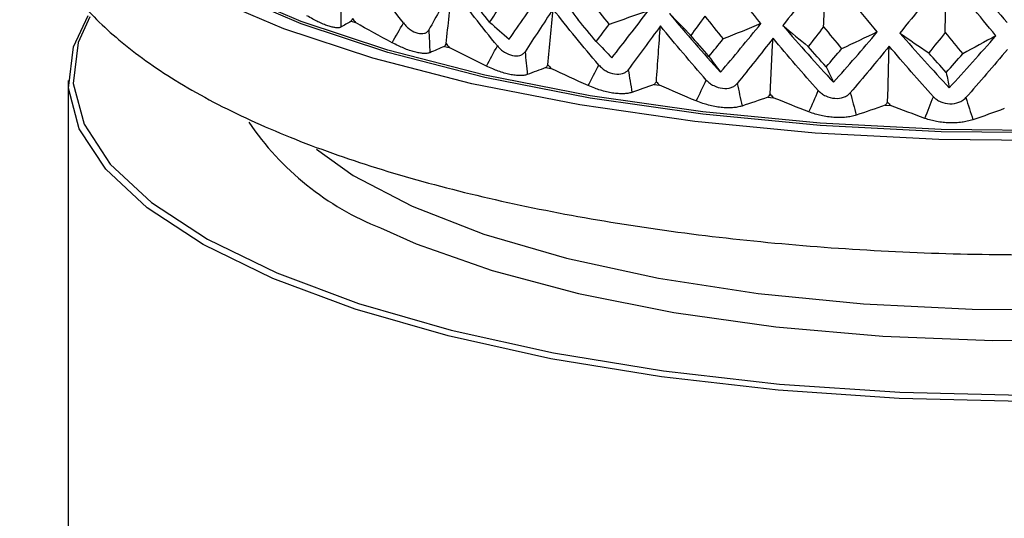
# Paper-space layout '_Dimetric' of a CAD drawing. Header units: millimetres. Extents: x -91 to 91, y -11 to 313.
# Tile 4 of 15: x -21 to -1, y 111 to 121. Entities that reach past the tile are written whole.
import ezdxf

# ---------------------------------------------------------------- set-up
doc = ezdxf.new("R2010")
doc.units = ezdxf.units.MM

psp = doc.layouts.new('_Dimetric')

# ---------------------------------------------------------------- linework, layer by layer
at = {"color": 7, "linetype": 'Continuous', "lineweight": 25}
for p, q in [((-14.117, 121.156), (-14.03, 121.129)), ((-12.179, 120.635), (-12.083, 120.613)), ((-10.07, 120.195), (-9.966, 120.177)), ((-20, 119.925), (-20, 79.226)), ((-7.819, 119.841), (-7.709, 119.827)), ((-5.458, 119.579), (-5.345, 119.569)), ((-3.021, 119.411), (-2.905, 119.406))]:
    psp.add_line(p, q, dxfattribs=at)
at = {"color": 7, "linetype": 'Continuous', "lineweight": 25, "flags": 128}
for points in [[(0.703, 118.675), (-1.9, 118.701), (-4.472, 118.834), (-6.974, 119.074), (-9.366, 119.417), (-11.611, 119.857), (-13.672, 120.387), (-15.517, 120.999), (-17.118, 121.684), (-18.449, 122.429), (-19.489, 123.225), (-20.221, 124.058), (-20.635, 124.915), (-20.689, 125.138)], [(18.483, 122.824), (17.456, 122.161), (16.031, 121.458), (14.354, 120.821), (12.451, 120.259), (10.351, 119.781), (8.088, 119.394), (5.698, 119.105), (3.217, 118.918), (0.686, 118.836), (-1.856, 118.861), (-4.368, 118.991), (-6.812, 119.226), (-9.148, 119.56), (-11.341, 119.99), (-13.354, 120.508), (-15.156, 121.106), (-16.72, 121.774), (-18.02, 122.503), (-18.974, 123.224)], [(18.942, 123.243), (18.604, 122.964), (17.456, 122.208), (16.031, 121.505), (14.354, 120.868), (12.451, 120.306), (10.351, 119.828), (8.088, 119.441), (5.698, 119.152), (3.217, 118.965), (0.686, 118.883), (-1.856, 118.908), (-4.368, 119.038), (-6.812, 119.273), (-9.148, 119.607), (-11.341, 120.037), (-13.354, 120.555), (-15.156, 121.153), (-16.72, 121.821), (-18.02, 122.55), (-18.942, 123.243)], [(-0.175, 113.259), (-2.731, 113.321), (-5.242, 113.492), (-7.667, 113.768), (-9.966, 114.145), (-12.102, 114.618), (-14.039, 115.177), (-15.745, 115.814), (-17.193, 116.519), (-18.358, 117.28), (-19.222, 118.084), (-19.771, 118.919), (-19.995, 119.77), (-19.89, 120.623), (-19.584, 121.278)], [(-19.553, 121.252), (-19.791, 120.714), (-19.895, 119.865), (-19.672, 119.018), (-19.126, 118.188), (-18.267, 117.388), (-17.107, 116.631), (-15.666, 115.929), (-13.968, 115.295), (-12.041, 114.738), (-9.916, 114.269), (-7.629, 113.893), (-5.216, 113.618), (-2.717, 113.448), (-0.174, 113.387)], [(-13.509, 116.862), (-12.769, 116.536), (-11.191, 115.978), (-9.394, 115.498), (-7.415, 115.106), (-5.291, 114.81), (-3.065, 114.615), (-0.779, 114.526), (1.523, 114.543), (3.794, 114.667), (5.992, 114.895), (8.074, 115.223), (9.998, 115.644), (11.727, 116.151), (13.228, 116.732), (14.279, 117.263)]]:
    psp.add_lwpolyline(points, dxfattribs=at)
at = {"color": 8, "linetype": 'Continuous', "lineweight": 25, "flags": 128}
psp.add_lwpolyline([(-14.842, 118.499), (-14.076, 117.955), (-12.85, 117.314), (-11.363, 116.736), (-9.644, 116.235), (-7.729, 115.821), (-5.657, 115.502), (-3.469, 115.285), (-1.211, 115.173), (1.072, 115.17), (3.333, 115.275), (5.526, 115.486), (7.607, 115.799), (9.532, 116.208), (11.264, 116.703), (12.767, 117.276), (14.009, 117.915), (14.967, 118.605)], dxfattribs=at)
at = {"color": 8, "linetype": 'Continuous', "lineweight": 25}
psp.add_arc((-11.302, 122.414), 5.975, 214.1264, 248.3209, dxfattribs=at)
at = {"color": 7, "linetype": 'Continuous', "lineweight": 25}
for points, knots in [([(-20.805, 125.829), (-20.831, 125.764), (-20.982, 125.384), (-21.033, 124.589), (-20.899, 123.532), (-20.479, 122.522), (-19.834, 121.597), (-18.946, 120.725), (-17.784, 119.899), (-16.345, 119.131), (-14.663, 118.444), (-12.792, 117.85), (-10.765, 117.351), (-8.607, 116.947), (-6.344, 116.639), (-4.002, 116.426), (-1.61, 116.312), (0.801, 116.295), (3.201, 116.377), (5.557, 116.556), (7.84, 116.831), (10.022, 117.199), (12.076, 117.659), (13.979, 118.21), (15.714, 118.853), (17.263, 119.595), (18.562, 120.42), (19.583, 121.313), (20.32, 122.25), (20.805, 123.24), (21.024, 124.294), (21.019, 125.17), (20.854, 125.647), (20.808, 125.778)], [0, 0, 0, 0, 0.005513, 0.032378, 0.060731, 0.088805, 0.118085, 0.150059, 0.185296, 0.222661, 0.260177, 0.297142, 0.333609, 0.369718, 0.405583, 0.44129, 0.476901, 0.512466, 0.548027, 0.583614, 0.619269, 0.655042, 0.690999, 0.727231, 0.763862, 0.801064, 0.839021, 0.873479, 0.904692, 0.933172, 0.960237, 0.988996, 1, 1, 1, 1]), ([(-14.336, 121.033), (-14.343, 121.03), (-14.356, 121.024), (-14.382, 121.021), (-14.409, 121.02), (-14.451, 121.023), (-14.512, 121.034), (-14.6, 121.059), (-14.7, 121.098), (-14.806, 121.145), (-14.92, 121.203), (-14.998, 121.248), (-15.04, 121.272)], [0, 0, 0, 0, 0.069164, 0.135573, 0.196509, 0.250205, 0.377022, 0.499747, 0.622613, 0.749559, 0.864328, 1, 1, 1, 1]), ([(-13.032, 121.121), (-13.021, 121.107), (-13, 121.081), (-12.954, 121.034), (-12.869, 120.963), (-12.733, 120.897), (-12.612, 120.895), (-12.549, 120.927), (-12.52, 120.953), (-12.51, 120.97), (-12.504, 120.98)], [0, 0, 0, 0, 0.068735, 0.126229, 0.251156, 0.500283, 0.7491, 0.874618, 0.931709, 1, 1, 1, 1]), ([(-12.484, 120.502), (-12.493, 120.499), (-12.511, 120.493), (-12.544, 120.488), (-12.578, 120.486), (-12.628, 120.487), (-12.699, 120.496), (-12.799, 120.517), (-12.909, 120.551), (-13.023, 120.594), (-13.144, 120.648), (-13.224, 120.689), (-13.268, 120.712)], [0, 0, 0, 0, 0.069164, 0.135573, 0.196509, 0.250205, 0.377022, 0.499747, 0.622613, 0.749559, 0.864328, 1, 1, 1, 1]), ([(-11.079, 120.644), (-11.068, 120.63), (-11.046, 120.606), (-10.998, 120.561), (-10.908, 120.493), (-10.762, 120.433), (-10.629, 120.435), (-10.558, 120.469), (-10.524, 120.498), (-10.511, 120.515), (-10.504, 120.525)], [0, 0, 0, 0, 0.068735, 0.126229, 0.251156, 0.500283, 0.7491, 0.874618, 0.931709, 1, 1, 1, 1]), ([(-10.457, 120.049), (-10.469, 120.045), (-10.491, 120.038), (-10.531, 120.032), (-10.571, 120.028), (-10.628, 120.027), (-10.708, 120.032), (-10.818, 120.05), (-10.936, 120.08), (-11.057, 120.118), (-11.183, 120.167), (-11.265, 120.205), (-11.309, 120.225)], [0, 0, 0, 0, 0.069164, 0.135573, 0.196509, 0.250205, 0.377022, 0.499747, 0.622613, 0.749559, 0.864328, 1, 1, 1, 1]), ([(-8.971, 120.247), (-8.959, 120.234), (-8.937, 120.21), (-8.888, 120.167), (-8.794, 120.103), (-8.64, 120.049), (-8.496, 120.057), (-8.418, 120.094), (-8.381, 120.124), (-8.366, 120.142), (-8.358, 120.151)], [0, 0, 0, 0, 0.068735, 0.126229, 0.251156, 0.500283, 0.7491, 0.874618, 0.931709, 1, 1, 1, 1]), ([(-8.283, 119.678), (-8.297, 119.674), (-8.324, 119.666), (-8.369, 119.658), (-8.415, 119.653), (-8.479, 119.649), (-8.567, 119.651), (-8.685, 119.664), (-8.81, 119.689), (-8.935, 119.723), (-9.065, 119.766), (-9.147, 119.801), (-9.192, 119.82)], [0, 0, 0, 0, 0.069164, 0.135573, 0.196509, 0.250205, 0.377022, 0.499747, 0.622613, 0.749559, 0.864328, 1, 1, 1, 1]), ([(-6.737, 119.936), (-6.725, 119.924), (-6.703, 119.901), (-6.653, 119.86), (-6.557, 119.799), (-6.397, 119.751), (-6.245, 119.765), (-6.161, 119.806), (-6.119, 119.837), (-6.103, 119.855), (-6.093, 119.866)], [0, 0, 0, 0, 0.068735, 0.126229, 0.251156, 0.500283, 0.7491, 0.874618, 0.931709, 1, 1, 1, 1]), ([(-4.408, 119.716), (-4.396, 119.704), (-4.374, 119.682), (-4.325, 119.643), (-4.228, 119.586), (-4.064, 119.544), (-3.905, 119.564), (-3.816, 119.608), (-3.772, 119.641), (-3.754, 119.66), (-3.744, 119.671)], [0, 0, 0, 0, 0.068735, 0.126229, 0.251156, 0.500283, 0.7491, 0.874618, 0.931709, 1, 1, 1, 1]), ([(-2.017, 119.589), (-2.005, 119.577), (-1.984, 119.556), (-1.935, 119.519), (-1.839, 119.466), (-1.674, 119.431), (-1.511, 119.457), (-1.418, 119.505), (-1.372, 119.539), (-1.352, 119.559), (-1.342, 119.57)], [0, 0, 0, 0, 0.0687351, 0.1262294, 0.2511556, 0.5002833, 0.7491005, 0.8746175, 0.9317086, 1, 1, 1, 1]), ([(-5.993, 119.396), (-6.009, 119.391), (-6.039, 119.382), (-6.09, 119.372), (-6.14, 119.365), (-6.211, 119.358), (-6.305, 119.357), (-6.43, 119.365), (-6.56, 119.385), (-6.689, 119.414), (-6.82, 119.452), (-6.901, 119.484), (-6.946, 119.501)], [0, 0, 0, 0, 0.069164, 0.135573, 0.196509, 0.250205, 0.377022, 0.499747, 0.622613, 0.749559, 0.864328, 1, 1, 1, 1]), ([(-3.618, 119.205), (-3.636, 119.2), (-3.67, 119.19), (-3.726, 119.178), (-3.78, 119.169), (-3.855, 119.159), (-3.955, 119.154), (-4.085, 119.157), (-4.219, 119.172), (-4.348, 119.195), (-4.479, 119.229), (-4.559, 119.257), (-4.602, 119.272)], [0, 0, 0, 0, 0.069164, 0.135573, 0.196509, 0.250205, 0.377022, 0.499747, 0.622613, 0.749559, 0.864328, 1, 1, 1, 1]), ([(-1.193, 119.11), (-1.212, 119.104), (-1.25, 119.092), (-1.309, 119.078), (-1.366, 119.067), (-1.445, 119.054), (-1.55, 119.045), (-1.683, 119.043), (-1.817, 119.052), (-1.946, 119.071), (-2.075, 119.099), (-2.152, 119.124), (-2.193, 119.138)], [0, 0, 0, 0, 0.069164, 0.135573, 0.196509, 0.250205, 0.377022, 0.499747, 0.622613, 0.749559, 0.864328, 1, 1, 1, 1])]:
    psp.add_open_spline(points, degree=3, knots=knots, dxfattribs=at)
for points in [[(-5.602, 121.107), (-5.964, 121.549), (-6.32, 122.002), (-6.67, 122.466)], [(-1.539, 122.401), (-1.189, 121.965), (-0.837, 121.541), (-0.483, 121.129)], [(-13.032, 121.121), (-13.344, 121.525), (-13.646, 121.936), (-13.938, 122.356)], [(-4.238, 122.251), (-4.544, 121.845), (-4.846, 121.45), (-5.144, 121.067)], [(-4.3, 121.042), (-4.28, 121.445), (-4.259, 121.848), (-4.238, 122.251)], [(-3.182, 120.934), (-3.538, 121.361), (-3.89, 121.8), (-4.238, 122.251)], [(-1.746, 122.132), (-2.07, 121.714), (-2.392, 121.307), (-2.713, 120.911)], [(-1.771, 120.922), (-1.763, 121.325), (-1.755, 121.729), (-1.746, 122.132)], [(-0.718, 120.856), (-1.062, 121.27), (-1.405, 121.696), (-1.746, 122.132)], [(-12.014, 121.843), (-12.186, 121.547), (-12.349, 121.259), (-12.504, 120.98)], [(-12.146, 120.692), (-12.104, 121.076), (-12.06, 121.459), (-12.014, 121.843)], [(-11.079, 120.644), (-11.399, 121.035), (-11.711, 121.435), (-12.014, 121.843)], [(-11.24, 121.138), (-11.365, 121.292), (-11.489, 121.448), (-11.611, 121.605)], [(-10.834, 120.785), (-10.621, 121.09), (-10.401, 121.407), (-10.173, 121.734)], [(-9.756, 121.658), (-9.639, 121.501), (-9.52, 121.345), (-9.401, 121.189)], [(-14.327, 121.51), (-14.33, 121.352), (-14.333, 121.193), (-14.336, 121.033)], [(-11.24, 121.138), (-11.164, 121.251), (-11.087, 121.365), (-11.009, 121.48)], [(-9.922, 121.409), (-10.123, 121.105), (-10.317, 120.811), (-10.504, 120.525)], [(-10.031, 120.254), (-9.996, 120.638), (-9.96, 121.023), (-9.922, 121.409)], [(-8.971, 120.247), (-9.295, 120.626), (-9.612, 121.013), (-9.922, 121.409)], [(-9.14, 121.576), (-9.014, 121.413), (-8.887, 121.25), (-8.759, 121.089)], [(-7.943, 121.375), (-8.215, 121.279), (-8.487, 121.184), (-8.759, 121.089)], [(-8.698, 120.398), (-8.452, 120.713), (-8.201, 121.039), (-7.943, 121.375)], [(-14.091, 121.211), (-14.1, 121.193), (-14.109, 121.174), (-14.117, 121.156)], [(-14.091, 121.211), (-14.071, 121.184), (-14.05, 121.157), (-14.03, 121.129)], [(-9.024, 120.737), (-9.151, 120.886), (-9.276, 121.037), (-9.401, 121.189)], [(-7.503, 121.317), (-7.155, 120.9), (-6.801, 120.494), (-6.44, 120.099)], [(-7.503, 121.317), (-7.356, 121.165), (-7.208, 121.014), (-7.06, 120.863)], [(-6.767, 121.261), (-6.865, 121.128), (-6.963, 120.995), (-7.06, 120.863)], [(-6.767, 121.261), (-6.641, 121.103), (-6.514, 120.945), (-6.386, 120.789)], [(-14.117, 121.156), (-14.193, 121.114), (-14.266, 121.073), (-14.336, 121.033)], [(-13.268, 120.712), (-13.523, 120.849), (-13.777, 120.988), (-14.03, 121.129)], [(-13.268, 120.712), (-13.189, 120.848), (-13.111, 120.985), (-13.032, 121.121)], [(-12.504, 120.98), (-12.497, 120.821), (-12.491, 120.662), (-12.484, 120.502)], [(-11.24, 121.138), (-11.105, 121.018), (-10.97, 120.9), (-10.834, 120.785)], [(-9.024, 120.737), (-8.937, 120.853), (-8.848, 120.97), (-8.759, 121.089)], [(-7.69, 121.06), (-7.917, 120.749), (-8.14, 120.446), (-8.358, 120.151)], [(-7.774, 119.901), (-7.747, 120.287), (-7.719, 120.674), (-7.69, 121.06)], [(-6.737, 119.936), (-7.06, 120.302), (-7.377, 120.677), (-7.69, 121.06)], [(-6.44, 120.099), (-6.165, 120.424), (-5.885, 120.76), (-5.602, 121.107)], [(-5.602, 121.107), (-5.863, 121), (-6.125, 120.894), (-6.386, 120.789)], [(-5.144, 121.067), (-4.798, 120.664), (-4.447, 120.272), (-4.092, 119.89)], [(-5.144, 121.067), (-4.969, 120.921), (-4.794, 120.776), (-4.619, 120.632)], [(-4.3, 121.042), (-4.406, 120.905), (-4.513, 120.768), (-4.619, 120.632)], [(-4.3, 121.042), (-4.175, 120.889), (-4.05, 120.736), (-3.924, 120.585)], [(-6.681, 120.427), (-6.808, 120.571), (-6.934, 120.716), (-7.06, 120.863)], [(-6.681, 120.427), (-6.584, 120.546), (-6.485, 120.667), (-6.386, 120.789)], [(-5.35, 120.803), (-5.601, 120.481), (-5.849, 120.169), (-6.093, 119.866)], [(-5.408, 119.641), (-5.39, 120.027), (-5.37, 120.415), (-5.35, 120.803)], [(-4.408, 119.716), (-4.725, 120.069), (-5.039, 120.431), (-5.35, 120.803)], [(-4.092, 119.89), (-3.79, 120.227), (-3.487, 120.575), (-3.182, 120.934)], [(-3.182, 120.934), (-3.429, 120.817), (-3.676, 120.701), (-3.924, 120.585)], [(-2.713, 120.911), (-2.373, 120.522), (-2.031, 120.143), (-1.686, 119.776)], [(-2.713, 120.911), (-2.513, 120.773), (-2.314, 120.636), (-2.113, 120.499)], [(-1.771, 120.922), (-1.885, 120.78), (-1.999, 120.639), (-2.113, 120.499)], [(-1.771, 120.922), (-1.65, 120.774), (-1.529, 120.626), (-1.406, 120.48)], [(-1.686, 119.776), (-1.363, 120.125), (-1.04, 120.485), (-0.718, 120.856)], [(-0.718, 120.856), (-0.947, 120.73), (-1.176, 120.605), (-1.406, 120.48)], [(-12.179, 120.635), (-12.283, 120.59), (-12.385, 120.546), (-12.484, 120.502)], [(-12.146, 120.692), (-12.157, 120.673), (-12.168, 120.654), (-12.179, 120.635)], [(-12.146, 120.692), (-12.125, 120.666), (-12.104, 120.639), (-12.083, 120.613)], [(-11.309, 120.225), (-11.568, 120.353), (-11.825, 120.482), (-12.083, 120.613)], [(-11.309, 120.225), (-11.232, 120.365), (-11.156, 120.505), (-11.079, 120.644)], [(-9.024, 120.737), (-8.916, 120.622), (-8.807, 120.509), (-8.698, 120.398)], [(-4.245, 120.21), (-4.37, 120.35), (-4.495, 120.49), (-4.619, 120.632)], [(-4.245, 120.21), (-4.138, 120.334), (-4.031, 120.459), (-3.924, 120.585)], [(-2.935, 120.639), (-3.206, 120.307), (-3.476, 119.984), (-3.744, 119.671)], [(-2.967, 119.475), (-2.957, 119.862), (-2.946, 120.25), (-2.935, 120.639)], [(-2.017, 119.589), (-2.325, 119.93), (-2.631, 120.28), (-2.935, 120.639)], [(-0.478, 120.571), (-0.766, 120.228), (-1.054, 119.895), (-1.342, 119.57)], [(-10.504, 120.525), (-10.489, 120.366), (-10.473, 120.208), (-10.457, 120.049)], [(-6.681, 120.427), (-6.601, 120.315), (-6.521, 120.206), (-6.44, 120.099)], [(-1.749, 120.092), (-1.87, 120.226), (-1.992, 120.362), (-2.113, 120.499)], [(-1.749, 120.092), (-1.635, 120.22), (-1.521, 120.349), (-1.406, 120.48)], [(-10.07, 120.195), (-10.201, 120.145), (-10.33, 120.096), (-10.457, 120.049)], [(-10.031, 120.254), (-10.044, 120.234), (-10.057, 120.215), (-10.07, 120.195)], [(-10.031, 120.254), (-10.009, 120.228), (-9.988, 120.202), (-9.966, 120.177)], [(-9.192, 119.82), (-9.45, 119.937), (-9.708, 120.056), (-9.966, 120.177)], [(-9.192, 119.82), (-9.118, 119.963), (-9.044, 120.105), (-8.971, 120.247)], [(-8.358, 120.151), (-8.333, 119.994), (-8.308, 119.836), (-8.283, 119.678)], [(-4.245, 120.21), (-4.194, 120.102), (-4.143, 119.995), (-4.092, 119.89)], [(-1.749, 120.092), (-1.728, 119.984), (-1.707, 119.879), (-1.686, 119.776)], [(-7.819, 119.841), (-7.976, 119.786), (-8.131, 119.731), (-8.283, 119.678)], [(-7.774, 119.901), (-7.789, 119.881), (-7.804, 119.861), (-7.819, 119.841)], [(-7.774, 119.901), (-7.753, 119.877), (-7.731, 119.852), (-7.709, 119.827)], [(-6.946, 119.501), (-7.2, 119.608), (-7.455, 119.716), (-7.709, 119.827)], [(-6.946, 119.501), (-6.876, 119.646), (-6.806, 119.792), (-6.737, 119.936)], [(-6.093, 119.866), (-6.06, 119.709), (-6.027, 119.553), (-5.993, 119.396)], [(-5.458, 119.579), (-5.638, 119.516), (-5.817, 119.455), (-5.993, 119.396)], [(-5.408, 119.641), (-5.425, 119.62), (-5.442, 119.599), (-5.458, 119.579)], [(-5.408, 119.641), (-5.387, 119.617), (-5.366, 119.593), (-5.345, 119.569)], [(-4.602, 119.272), (-4.849, 119.369), (-5.097, 119.468), (-5.345, 119.569)], [(-4.602, 119.272), (-4.537, 119.421), (-4.472, 119.569), (-4.408, 119.716)], [(-3.744, 119.671), (-3.702, 119.516), (-3.66, 119.361), (-3.618, 119.205)], [(-2.193, 119.138), (-2.134, 119.289), (-2.075, 119.439), (-2.017, 119.589)], [(-1.342, 119.57), (-1.292, 119.418), (-1.243, 119.264), (-1.193, 119.11)], [(-3.021, 119.411), (-3.222, 119.341), (-3.421, 119.272), (-3.618, 119.205)], [(-2.967, 119.475), (-2.985, 119.454), (-3.003, 119.432), (-3.021, 119.411)], [(-2.967, 119.475), (-2.946, 119.452), (-2.926, 119.429), (-2.905, 119.406)], [(-2.193, 119.138), (-2.43, 119.225), (-2.667, 119.315), (-2.905, 119.406)], [(-0.542, 119.341), (-0.76, 119.262), (-0.978, 119.185), (-1.193, 119.11)]]:
    psp.add_open_spline(points, degree=3, dxfattribs=at)

doc.saveas('drawing.dxf')
